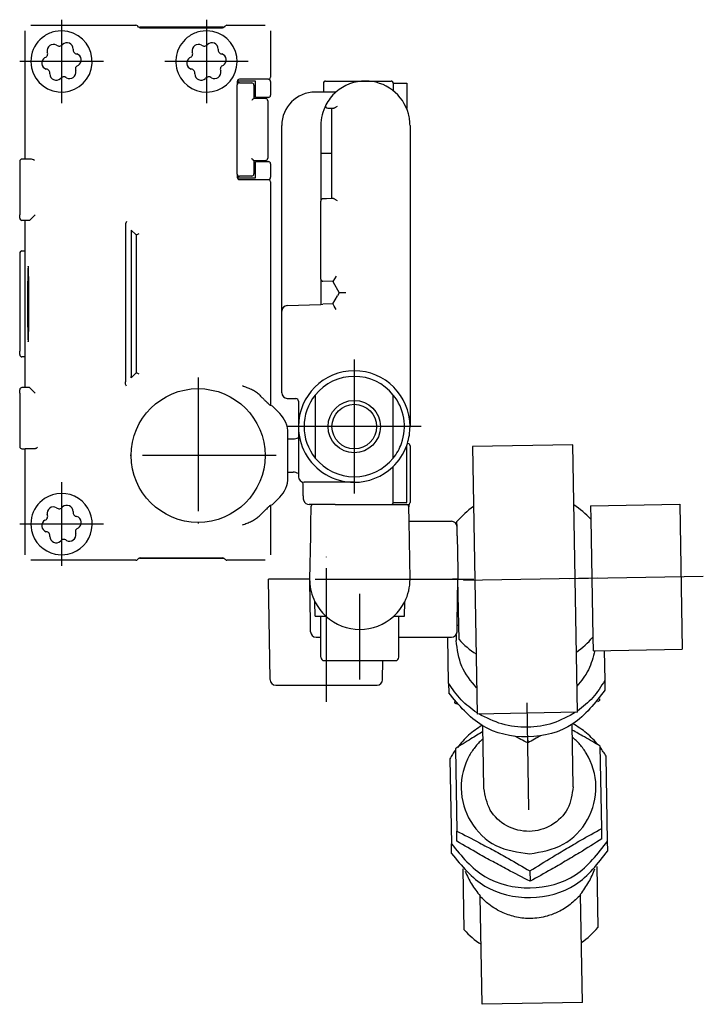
# Model space of a CAD drawing. Header units: millimetres. Extents: x -235 to 1349, y -109 to 485.
# Tile 37 of 38: x 1287 to 1349, y 129 to 217. Entities that reach past the tile are written whole.
import ezdxf

# ---------------------------------------------------------------- set-up
doc = ezdxf.new("R2010")
doc.units = ezdxf.units.MM
doc.linetypes.add('DOT_CENTER', pattern=[14, 12, -1, 0, -1])
doc.layers.add('1', color=7, linetype='Continuous')

# ---------------------------------------------------------------- blocks, each defined once
blk = doc.blocks.new('BLOCK__51', base_point=(1309.638, 157.531))
at = {"color": 7, "linetype": 'Continuous'}
for p, q in [((1315.817, 175.731), (1313.797, 175.731)), ((1315.838, 175.731), (1315.817, 175.731)), ((1317.338, 175.731), (1315.838, 175.731)), ((1313.452, 173.535), (1313.425, 172.035)), ((1313.952, 173.731), (1313.652, 173.731)), ((1315.638, 173.731), (1313.952, 173.731)), ((1315.638, 173.731), (1315.688, 173.731)), ((1315.688, 173.731), (1315.838, 173.731)), ((1315.838, 173.731), (1317.8, 173.731)), ((1317.8, 173.731), (1319.149, 173.731)), ((1319.149, 173.731), (1319.22, 173.731)), ((1319.22, 173.731), (1319.652, 173.731)), ((1319.652, 173.731), (1320.638, 173.731)), ((1320.638, 173.731), (1321.725, 173.731)), ((1321.725, 173.731), (1322.025, 173.731)), ((1322.221, 173.749), (1322.225, 173.535)), ((1322.247, 172.231), (1322.225, 173.535)), ((1313.417, 171.543), (1313.406, 170.931)), ((1313.425, 172.035), (1313.417, 171.543)), ((1322.247, 172.231), (1326.056, 172.231)), ((1322.338, 167.031), (1322.247, 172.231)), ((1326.57, 170.931), (1326.556, 171.74)), ((1313.406, 170.931), (1313.338, 167.031)), ((1326.57, 170.931), (1326.57, 170.912)), ((1326.57, 170.912), (1326.624, 167.832)), ((1313.338, 167.031), (1309.638, 167.031)), ((1309.795, 158.023), (1309.638, 167.031)), ((1313.838, 167.031), (1321.838, 167.031)), ((1326.638, 167.031), (1326.138, 167.031)), ((1326.57, 163.131), (1326.638, 167.031)), ((1326.624, 167.832), (1326.638, 167.031)), ((1313.406, 163.131), (1313.341, 166.874)), ((1313.838, 163.731), (1313.816, 165.014)), ((1321.838, 163.731), (1321.86, 165.014)), ((1313.838, 163.731), (1314.338, 163.731)), ((1314.338, 163.731), (1314.779, 163.731)), ((1314.338, 161.831), (1314.338, 163.731)), ((1320.898, 163.731), (1321.338, 163.731)), ((1321.338, 161.831), (1321.338, 163.731)), ((1321.338, 163.731), (1321.838, 163.731)), ((1313.42, 162.323), (1313.406, 163.131)), ((1326.556, 162.323), (1326.57, 163.131)), ((1313.92, 161.831), (1314.338, 161.831)), ((1314.338, 160.031), (1314.338, 161.831)), ((1321.338, 161.831), (1326.056, 161.831)), ((1321.338, 160.031), (1321.338, 161.831)), ((1314.638, 159.731), (1317.838, 159.731)), ((1317.838, 159.731), (1321.038, 159.731)), ((1319.881, 158.023), (1319.911, 159.731)), ((1310.295, 157.531), (1319.381, 157.531))]:
    blk.add_line(p, q, dxfattribs=at)
for centre, radius, start, end in [((1313.652, 173.531), 0.2, 90, 179), ((1322.025, 173.531), 0.2, 1, 90), ((1326.056, 171.731), 0.5, 1, 90), ((1317.838, 167.031), 4.5, 180, 182), ((1317.838, 167.031), 4.5, 333.36282, 360), ((1317.838, 167.031), 4.5, 182, 206.63718), ((1317.838, 167.031), 4.5, 206.63718, 227.16657), ((1317.838, 167.031), 4.5, 312.83343, 333.36282), ((1317.838, 167.031), 4.5, 227.16657, 312.83343), ((1313.92, 162.331), 0.5, 181, 270), ((1326.056, 162.331), 0.5, 270, 359), ((1314.638, 160.031), 0.3, 180, 270), ((1321.038, 160.031), 0.3, 270, 0), ((1310.295, 158.031), 0.5, 181, 270), ((1319.381, 158.031), 0.5, 270, 359)]:
    blk.add_arc(centre, radius, start, end, dxfattribs=at)
at = {"layer": '1', "color": 2, "linetype": 'DOT_CENTER'}
for p, q in [((1314.838, 156.023), (1314.838, 169.031)), ((1319.338, 167.031), (1328.056, 167.031)), ((1317.838, 158.031), (1317.838, 165.731))]:
    blk.add_line(p, q, dxfattribs=at)
blk = doc.blocks.new('COUPLING_BAR__52', base_point=(1325.729, 128.898))
at = {"color": 7, "linetype": 'Continuous'}
for p, q in [((1336.929, 179.094), (1327.931, 178.937)), ((1327.931, 178.937), (1328.349, 154.941)), ((1337.348, 155.098), (1336.929, 179.094)), ((1338.525, 173.621), (1346.524, 173.761)), ((1338.525, 173.621), (1338.546, 172.413)), ((1346.524, 173.761), (1346.751, 160.763)), ((1338.546, 172.413), (1338.731, 161.832)), ((1326.556, 171.74), (1326.548, 172.204)), ((1326.57, 170.931), (1326.556, 171.74)), ((1326.57, 170.931), (1326.57, 170.912)), ((1326.57, 170.912), (1326.624, 167.832)), ((1326.624, 167.832), (1326.638, 167.031)), ((1326.71, 162.913), (1326.638, 167.031)), ((1326.566, 162.911), (1326.71, 162.913)), ((1326.733, 161.622), (1326.71, 162.913)), ((1325.801, 157.7), (1325.729, 161.831)), ((1326.475, 162.058), (1326.484, 161.526)), ((1338.731, 161.832), (1338.752, 160.623)), ((1338.752, 160.623), (1346.751, 160.763)), ((1339.752, 160.641), (1339.799, 157.944)), ((1325.801, 157.7), (1325.816, 156.831)), ((1339.799, 157.944), (1339.814, 157.076)), ((1326.33, 156.061), (1326.332, 155.933)), ((1339.328, 156.288), (1339.33, 156.16)), ((1337.348, 155.098), (1328.349, 154.941)), ((1328.966, 148.283), (1328.868, 153.876)), ((1336.964, 148.423), (1336.867, 154.015)), ((1332.886, 152.89), (1332.895, 152.351)), ((1339.53, 144.669), (1339.401, 152.059)), ((1326.403, 151.832), (1326.532, 144.442)), ((1340.05, 143.533), (1339.917, 151.16)), ((1325.919, 150.916), (1326.052, 143.289)), ((1326.548, 143.519), (1326.532, 144.442)), ((1339.546, 143.746), (1339.53, 144.669)), ((1326.068, 142.421), (1326.052, 143.289)), ((1340.065, 142.665), (1340.05, 143.533)), ((1327.187, 135.579), (1327.092, 141.041)), ((1333.096, 140.86), (1333.112, 139.937)), ((1339.09, 141.251), (1339.185, 135.788)), ((1337.634, 138.725), (1337.633, 138.779)), ((1337.803, 129.055), (1337.634, 138.725)), ((1328.635, 138.568), (1328.634, 138.622)), ((1328.804, 128.898), (1328.635, 138.568)), ((1337.803, 129.055), (1328.804, 128.898))]:
    blk.add_line(p, q, dxfattribs=at)
for centre, start, end in [((1332.639, 167.018), 125.22887, 139.59038), ((1332.639, 167.018), 42.40962, 56.77113), ((1332.639, 167.018), 305.22887, 319.59038), ((1332.639, 167.018), 222.40962, 236.77113), ((1333.094, 140.974), 222.40962, 236.77113), ((1333.094, 140.974), 305.22887, 319.59038)]:
    blk.add_arc(centre, 8, start, end, dxfattribs=at)
for points, knots in [([(1328.308, 157.286), (1327.798, 157.9), (1326.774, 159.134), (1326.581, 160.727), (1326.484, 161.526)], [0, 0, 0, 0, 2.342035, 4.704168, 4.704168, 4.704168, 4.704168]), ([(1338.898, 160.626), (1338.751, 160.036), (1338.457, 158.857), (1337.69, 157.915), (1337.307, 157.443)], [0, 0, 0, 0, 1.798344, 3.597358, 3.597358, 3.597358, 3.597358]), ([(1328.348, 155.044), (1327.848, 155.409), (1326.843, 156.144), (1326.15, 157.179), (1325.801, 157.7)], [0, 0, 0, 0, 1.840093, 3.704818, 3.704818, 3.704818, 3.704818]), ([(1339.799, 157.944), (1339.468, 157.411), (1338.812, 156.353), (1337.833, 155.583), (1337.346, 155.201)], [0, 0, 0, 0, 1.864725, 3.704818, 3.704818, 3.704818, 3.704818]), ([(1339.814, 157.076), (1338.946, 155.942), (1337.204, 153.666), (1332.892, 152.538), (1328.544, 153.515), (1326.723, 155.729), (1325.816, 156.831)], [0, 0, 0, 0, 4.178747, 8.385833, 12.592919, 16.771666, 16.771666, 16.771666, 16.771666]), ([(1326.515, 155.826), (1326.485, 155.843), (1326.423, 155.879), (1326.362, 155.915), (1326.332, 155.933)], [0, 0, 0, 0, 0.1053109, 0.212053, 0.212053, 0.212053, 0.212053]), ([(1339.33, 156.16), (1339.3, 156.14), (1339.24, 156.103), (1339.18, 156.065), (1339.151, 156.046)], [0, 0, 0, 0, 0.1067248, 0.2120507, 0.2120507, 0.2120507, 0.2120507]), ([(1337.19, 155.095), (1336.524, 154.729), (1335.18, 153.991), (1332.872, 153.661), (1330.554, 153.91), (1329.185, 154.601), (1328.507, 154.944)], [0, 0, 0, 0, 2.261917, 4.56733, 6.872742, 9.134659, 9.134659, 9.134659, 9.134659]), ([(1328.78, 153.925), (1328.368, 153.647), (1327.543, 153.09), (1326.903, 152.328), (1326.583, 151.946)], [0, 0, 0, 0, 1.48092, 2.969827, 2.969827, 2.969827, 2.969827]), ([(1339.218, 152.166), (1338.884, 152.537), (1338.218, 153.277), (1337.374, 153.804), (1336.953, 154.067)], [0, 0, 0, 0, 1.488908, 2.969829, 2.969829, 2.969829, 2.969829]), ([(1328.877, 153.364), (1328.519, 153.146), (1327.69, 152.643), (1326.869, 152.126), (1326.403, 151.832)], [0, 0, 0, 0, 1.258051, 2.909413, 2.909413, 2.909413, 2.909413]), ([(1332.895, 152.351), (1332.69, 152.455), (1332.296, 152.655), (1331.904, 152.857), (1331.717, 152.954)], [0, 0, 0, 0, 0.691765, 1.323213, 1.323213, 1.323213, 1.323213]), ([(1334.051, 152.994), (1333.868, 152.892), (1333.483, 152.676), (1333.097, 152.462), (1332.895, 152.351)], [0, 0, 0, 0, 0.630918, 1.323253, 1.323253, 1.323253, 1.323253]), ([(1333.069, 142.403), (1334.119, 142.581), (1336.213, 142.936), (1338.49, 145.344), (1339.295, 148.457), (1338.581, 150.862), (1337.599, 152.226), (1337.123, 152.665), (1336.887, 152.883)], [0, 0, 0, 0, 3.124898, 6.229289, 9.313032, 12.396774, 13.371144, 14.333799, 14.333799, 14.333799, 14.333799]), ([(1339.401, 152.059), (1338.926, 152.336), (1338.088, 152.824), (1337.242, 153.298), (1336.876, 153.504)], [0, 0, 0, 0, 1.649307, 2.909433, 2.909433, 2.909433, 2.909433]), ([(1328.888, 152.744), (1328.659, 152.517), (1328.199, 152.062), (1327.265, 150.664), (1326.635, 148.237), (1327.548, 145.153), (1329.909, 142.826), (1332.013, 142.544), (1333.069, 142.403)], [0, 0, 0, 0, 0.962656, 1.937025, 5.020768, 8.10451, 11.208901, 14.333799, 14.333799, 14.333799, 14.333799]), ([(1326.406, 151.704), (1326.319, 151.576), (1326.145, 151.321), (1325.995, 151.051), (1325.919, 150.916)], [0, 0, 0, 0, 0.461486, 0.9259591, 0.9259591, 0.9259591, 0.9259591]), ([(1339.917, 151.16), (1339.837, 151.293), (1339.677, 151.557), (1339.495, 151.806), (1339.404, 151.93)], [0, 0, 0, 0, 0.4644732, 0.9259591, 0.9259591, 0.9259591, 0.9259591]), ([(1336.964, 148.423), (1336.868, 147.733), (1336.674, 146.349), (1335.101, 144.816), (1333.037, 144.232), (1330.954, 144.743), (1329.329, 146.221), (1329.086, 147.597), (1328.966, 148.283)], [0, 0, 0, 0, 2.041201, 4.096067, 6.16451, 8.232953, 10.287819, 12.32902, 12.32902, 12.32902, 12.32902]), ([(1326.532, 144.442), (1327.212, 144.095), (1328.335, 143.521), (1329.875, 142.691), (1331.388, 141.852), (1332.453, 141.234), (1333.096, 140.86)], [0, 0, 0, 0, 2.289467, 3.782909, 5.248388, 7.478436, 7.478436, 7.478436, 7.478436]), ([(1333.096, 140.86), (1333.763, 141.279), (1334.851, 141.962), (1336.372, 142.874), (1337.845, 143.732), (1338.901, 144.319), (1339.53, 144.669)], [0, 0, 0, 0, 2.364076, 3.852649, 5.319039, 7.478437, 7.478437, 7.478437, 7.478437]), ([(1326.052, 143.289), (1326.96, 142.186), (1328.78, 139.973), (1333.128, 138.996), (1337.44, 140.124), (1339.182, 142.399), (1340.05, 143.533)], [0, 0, 0, 0, 4.178747, 8.385833, 12.592919, 16.771666, 16.771666, 16.771666, 16.771666]), ([(1333.112, 139.937), (1332.432, 140.284), (1331.31, 140.858), (1329.769, 141.688), (1328.257, 142.527), (1327.191, 143.145), (1326.548, 143.519)], [0, 0, 0, 0, 2.289467, 3.782909, 5.248388, 7.478436, 7.478436, 7.478436, 7.478436]), ([(1339.546, 143.746), (1338.879, 143.326), (1337.792, 142.643), (1336.271, 141.732), (1334.798, 140.874), (1333.741, 140.287), (1333.112, 139.937)], [0, 0, 0, 0, 2.364076, 3.852649, 5.319039, 7.478437, 7.478437, 7.478437, 7.478437]), ([(1326.068, 142.421), (1326.975, 141.318), (1328.795, 139.105), (1333.144, 138.128), (1337.455, 139.256), (1339.197, 141.531), (1340.065, 142.665)], [0, 0, 0, 0, 4.178747, 8.385833, 12.592919, 16.771666, 16.771666, 16.771666, 16.771666]), ([(1327.278, 140.847), (1327.455, 140.452), (1327.812, 139.653), (1328.358, 138.968), (1328.634, 138.622)], [0, 0, 0, 0, 1.29069, 2.615174, 2.615174, 2.615174, 2.615174]), ([(1337.633, 138.779), (1337.897, 139.135), (1338.419, 139.838), (1338.748, 140.65), (1338.91, 141.05)], [0, 0, 0, 0, 1.324484, 2.615174, 2.615174, 2.615174, 2.615174]), ([(1337.634, 138.725), (1337.335, 138.422), (1336.74, 137.819), (1335.703, 137.191), (1334.513, 136.733), (1333.238, 136.544), (1331.891, 136.672), (1330.604, 137.092), (1329.495, 137.74), (1328.886, 138.327), (1328.635, 138.568)], [0, 0, 0, 0, 1.270544, 2.535667, 3.598556, 5.082714, 6.354653, 7.62526, 9.118458, 10.158615, 10.158615, 10.158615, 10.158615])]:
    blk.add_open_spline(points, degree=3, knots=knots, dxfattribs=at)
at = {"layer": '1', "color": 2, "linetype": 'DOT_CENTER'}
for p, q in [((1339.138, 167.131), (1326.14, 166.904)), ((1336.639, 167.087), (1348.637, 167.297)), ((1333, 146.354), (1332.833, 155.945))]:
    blk.add_line(p, q, dxfattribs=at)
blk = doc.blocks.new('COUPLING_BAR_BLOCK__53', base_point=(1309.638, 128.898))
for name, p in [('COUPLING_BAR__52', (1325.729, 128.898)), ('BLOCK__51', (1309.638, 157.531))]:
    blk.add_blockref(name, p)
blk = doc.blocks.new('READING_HEAD_BODY__54', base_point=(1310.838, 173.731))
at = {"color": 7, "linetype": 'Continuous'}
for p, q in [((1314.572, 211.531), (1314.572, 210.731)), ((1314.772, 211.731), (1318.338, 211.731)), ((1318.338, 211.731), (1320.638, 211.731)), ((1320.838, 211.531), (1322.038, 211.531)), ((1320.838, 211.531), (1320.838, 210.854)), ((1322.038, 211.531), (1322.038, 209.251)), ((1314.572, 210.731), (1313.838, 210.731)), ((1315.692, 210.731), (1314.572, 210.731)), ((1314.966, 209.29), (1315.305, 209.284)), ((1315.305, 209.284), (1315.338, 209.284)), ((1315.338, 205.231), (1315.338, 209.284)), ((1315.338, 209.284), (1315.438, 209.282)), ((1310.838, 191.089), (1310.838, 207.731)), ((1314.338, 207.731), (1314.338, 205.231)), ((1322.338, 207.731), (1322.338, 202.231)), ((1314.535, 205.231), (1314.338, 205.231)), ((1314.338, 205.231), (1314.338, 200.965)), ((1315.338, 205.231), (1314.535, 205.231)), ((1315.338, 201.179), (1315.338, 205.231)), ((1322.338, 202.231), (1322.338, 180.731)), ((1314.338, 193.963), (1314.338, 200.965)), ((1314.835, 201.17), (1314.535, 201.165)), ((1315.338, 201.179), (1314.835, 201.17)), ((1315.438, 201.181), (1315.338, 201.179)), ((1314.338, 193.963), (1314.338, 191.694)), ((1315.415, 193.732), (1314.531, 193.763)), ((1315.709, 194.222), (1315.415, 193.732)), ((1315.415, 193.732), (1315.993, 192.731)), ((1315.993, 192.731), (1315.838, 192.463)), ((1316.57, 192.731), (1315.993, 192.731)), ((1311.321, 191.588), (1314.338, 191.694)), ((1314.338, 191.694), (1314.531, 191.7)), ((1315.415, 191.731), (1314.531, 191.7)), ((1315.415, 191.731), (1315.838, 192.463)), ((1310.838, 187.562), (1310.838, 191.089)), ((1315.71, 191.241), (1315.53, 191.535)), ((1310.838, 185.392), (1310.838, 187.562)), ((1310.838, 183.758), (1310.838, 185.392)), ((1311.329, 183.258), (1312.092, 183.244)), ((1312.338, 182.994), (1312.338, 180.731)), ((1312.338, 180.731), (1312.338, 179.757)), ((1311.391, 179.619), (1311.847, 179.623)), ((1312.338, 179.757), (1312.338, 176.231)), ((1320.838, 179.231), (1320.838, 179.431)), ((1322.038, 176.731), (1322.038, 179.025)), ((1322.142, 179.209), (1322.101, 179.209)), ((1322.338, 179.009), (1322.338, 175.495)), ((1320.838, 176.731), (1320.838, 177.161)), ((1320.838, 175.931), (1320.838, 176.731)), ((1322.038, 175.931), (1322.038, 176.731)), ((1311.391, 176.644), (1311.847, 176.64)), ((1320.838, 175.608), (1320.838, 175.931)), ((1322.038, 175.587), (1322.038, 175.931)), ((1313.222, 175.731), (1312.838, 175.731)), ((1313.237, 175.731), (1313.222, 175.731)), ((1313.797, 175.731), (1313.237, 175.731)), ((1315.817, 175.731), (1313.797, 175.731)), ((1315.838, 175.731), (1315.817, 175.731)), ((1317.338, 175.731), (1315.838, 175.731)), ((1320.838, 173.931), (1320.838, 175.608)), ((1322.038, 173.931), (1322.038, 175.587)), ((1322.338, 175.495), (1322.338, 175.386)), ((1322.338, 175.386), (1322.338, 173.931)), ((1313.338, 173.731), (1313.298, 173.731)), ((1313.652, 173.731), (1313.338, 173.731)), ((1313.952, 173.731), (1313.652, 173.731)), ((1315.638, 173.731), (1313.952, 173.731)), ((1315.638, 173.731), (1315.688, 173.731)), ((1315.688, 173.731), (1315.838, 173.731)), ((1315.838, 173.731), (1317.8, 173.731)), ((1317.8, 173.731), (1319.149, 173.731)), ((1319.149, 173.731), (1319.22, 173.731)), ((1319.22, 173.731), (1319.652, 173.731)), ((1319.652, 173.731), (1320.638, 173.731)), ((1320.638, 173.731), (1321.725, 173.731)), ((1320.838, 173.931), (1322.038, 173.931)), ((1321.725, 173.731), (1322.025, 173.731)), ((1322.025, 173.731), (1322.138, 173.731))]:
    blk.add_line(p, q, dxfattribs=at)
for centre, radius, start, end in [((1314.772, 211.531), 0.2, 90, 180), ((1318.338, 207.731), 4, 90, 131.40962), ((1318.338, 207.731), 4, 52.75222, 90), ((1320.638, 211.531), 0.2, 0, 90), ((1313.838, 207.731), 3, 90, 180), ((1318.338, 207.731), 4, 131.40962, 152.42888), ((1318.338, 207.731), 4, 15.25752, 52.75222), ((1318.338, 207.731), 4, 152.42888, 180), ((1314.97, 209.49), 0.2, 152.42888, 269), ((1318.338, 207.731), 4, 7.66226, 15.25752), ((1318.338, 207.731), 4, 0, 7.66226), ((1314.538, 200.965), 0.2, 91, 180), ((1314.538, 193.963), 0.2, 180, 268), ((1311.338, 191.089), 0.5, 92, 180), ((1317.338, 180.731), 5, 0, 180), ((1317.338, 180.731), 4.5, 38.94244, 141.05756), ((1311.338, 183.758), 0.5, 180, 269), ((1312.088, 182.994), 0.25, 0, 89), ((1317.338, 180.731), 4.5, 141.05756, 218.94244), ((1317.338, 180.731), 4.5, 340.3547, 38.94244), ((1317.338, 180.731), 5, 180, 208.38956), ((1317.338, 180.731), 5, 342.27744, 0), ((1311.838, 180.623), 1, 270.5, 300), ((1317.338, 180.731), 5, 313.43254, 340.05156), ((1317.338, 180.731), 5, 340.05156, 342.27744), ((1322.138, 179.009), 0.2, 0, 89), ((1317.338, 180.731), 5, 208.38956, 270), ((1317.338, 180.731), 4.5, 218.94244, 270), ((1317.338, 180.731), 5, 270, 313.43254), ((1311.838, 175.64), 1, 60, 89.5), ((1312.838, 176.231), 0.5, 180, 270), ((1313.298, 174.231), 0.5, 195.5018, 269.9943), ((1320.638, 173.931), 0.2, 270, 0), ((1322.138, 173.931), 0.2, 270, 0)]:
    blk.add_arc(centre, radius, start, end, dxfattribs=at)
for points, knots in [([(1315.438, 209.282), (1315.446, 209.282), (1315.462, 209.283), (1315.5, 209.292), (1315.555, 209.313), (1315.636, 209.354), (1315.731, 209.409), (1315.802, 209.453), (1315.838, 209.475)], [0, 0, 0, 0, 0.0227488, 0.0493821, 0.1165292, 0.2001095, 0.3191801, 0.4477754, 0.4477754, 0.4477754, 0.4477754]), ([(1315.838, 200.988), (1315.802, 201.01), (1315.731, 201.053), (1315.636, 201.109), (1315.555, 201.15), (1315.5, 201.171), (1315.462, 201.18), (1315.446, 201.18), (1315.438, 201.181)], [0, 0, 0, 0, 0.1285953, 0.2476658, 0.3312462, 0.3983932, 0.4250265, 0.4477754, 0.4477754, 0.4477754, 0.4477754]), ([(1315.53, 191.535), (1315.509, 191.569), (1315.471, 191.634), (1315.433, 191.7), (1315.415, 191.731)], [0, 0, 0, 0, 0.1191457, 0.2268863, 0.2268863, 0.2268863, 0.2268863]), ([(1312.78, 174.373), (1312.777, 174.43), (1312.769, 174.566), (1312.759, 174.82), (1312.751, 175.108), (1312.745, 175.375), (1312.742, 175.576), (1312.74, 175.687), (1312.739, 175.741)], [0, 0, 0, 0, 0.172178, 0.408218, 0.764352, 1.036522, 1.207409, 1.369111, 1.369111, 1.369111, 1.369111]), ([(1312.816, 174.098), (1312.813, 174.106), (1312.808, 174.122), (1312.801, 174.155), (1312.793, 174.202), (1312.786, 174.277), (1312.782, 174.337), (1312.78, 174.373)], [0, 0, 0, 0, 0.0268568, 0.052077, 0.0996706, 0.1704312, 0.278364, 0.278364, 0.278364, 0.278364])]:
    blk.add_open_spline(points, degree=3, knots=knots, dxfattribs=at)
at = {"layer": '1', "color": 2, "linetype": 'DOT_CENTER'}
for p, q in [((1317.338, 186.731), (1317.338, 174.731)), ((1317.338, 186.731), (1317.338, 174.731)), ((1323.338, 180.731), (1311.338, 180.731)), ((1323.338, 180.731), (1311.338, 180.731))]:
    blk.add_line(p, q, dxfattribs=at)
blk = doc.blocks.new('READING_HEAD__55', base_point=(1309.638, 128.898))
for name, p in [('READING_HEAD_BODY__54', (1310.838, 173.731)), ('COUPLING_BAR_BLOCK__53', (1309.638, 128.898))]:
    blk.add_blockref(name, p)
blk = doc.blocks.new('BLOCK_1__56', base_point=(1313.338, 159.731))
at = {"color": 7, "linetype": 'Continuous'}
for p, q in [((1315.817, 175.731), (1313.797, 175.731)), ((1315.838, 175.731), (1315.817, 175.731)), ((1317.338, 175.731), (1315.838, 175.731)), ((1313.452, 173.535), (1313.425, 172.035)), ((1313.952, 173.731), (1313.652, 173.731)), ((1315.638, 173.731), (1313.952, 173.731)), ((1315.638, 173.731), (1315.688, 173.731)), ((1315.688, 173.731), (1315.838, 173.731)), ((1315.838, 173.731), (1317.8, 173.731)), ((1317.8, 173.731), (1319.149, 173.731)), ((1319.149, 173.731), (1319.22, 173.731)), ((1319.22, 173.731), (1319.652, 173.731)), ((1319.652, 173.731), (1320.638, 173.731)), ((1320.638, 173.731), (1321.725, 173.731)), ((1321.725, 173.731), (1322.025, 173.731)), ((1322.221, 173.749), (1322.225, 173.535)), ((1322.247, 172.231), (1322.225, 173.535)), ((1313.417, 171.543), (1313.406, 170.931)), ((1313.425, 172.035), (1313.417, 171.543)), ((1322.247, 172.231), (1326.056, 172.231)), ((1322.338, 167.031), (1322.247, 172.231)), ((1326.57, 170.931), (1326.556, 171.74)), ((1313.406, 170.931), (1313.338, 167.031)), ((1326.57, 170.931), (1326.57, 170.912)), ((1326.57, 170.912), (1326.624, 167.832)), ((1313.838, 167.031), (1321.838, 167.031)), ((1326.638, 167.031), (1326.138, 167.031)), ((1326.57, 163.131), (1326.638, 167.031)), ((1326.624, 167.832), (1326.638, 167.031)), ((1313.406, 163.131), (1313.341, 166.874)), ((1313.838, 163.731), (1313.816, 165.014)), ((1321.838, 163.731), (1321.86, 165.014)), ((1313.838, 163.731), (1314.338, 163.731)), ((1314.338, 163.731), (1314.779, 163.731)), ((1314.338, 161.831), (1314.338, 163.731)), ((1320.898, 163.731), (1321.338, 163.731)), ((1321.338, 161.831), (1321.338, 163.731)), ((1321.338, 163.731), (1321.838, 163.731)), ((1313.42, 162.323), (1313.406, 163.131)), ((1326.556, 162.323), (1326.57, 163.131)), ((1313.92, 161.831), (1314.338, 161.831)), ((1314.338, 160.031), (1314.338, 161.831)), ((1321.338, 161.831), (1326.056, 161.831)), ((1321.338, 160.031), (1321.338, 161.831)), ((1314.638, 159.731), (1317.838, 159.731)), ((1317.838, 159.731), (1321.038, 159.731))]:
    blk.add_line(p, q, dxfattribs=at)
for centre, radius, start, end in [((1313.652, 173.531), 0.2, 90, 179), ((1322.025, 173.531), 0.2, 1, 90), ((1326.056, 171.731), 0.5, 1, 90), ((1317.838, 167.031), 4.5, 180, 182), ((1317.838, 167.031), 4.5, 333.36282, 360), ((1317.838, 167.031), 4.5, 182, 206.63718), ((1317.838, 167.031), 4.5, 206.63718, 227.16657), ((1317.838, 167.031), 4.5, 312.83343, 333.36282), ((1317.838, 167.031), 4.5, 227.16657, 312.83343), ((1313.92, 162.331), 0.5, 181, 270), ((1326.056, 162.331), 0.5, 270, 359), ((1314.638, 160.031), 0.3, 180, 270), ((1321.038, 160.031), 0.3, 270, 0)]:
    blk.add_arc(centre, radius, start, end, dxfattribs=at)
blk = doc.blocks.new('COUPLING_BAR_BLOCK_1__57', base_point=(1313.338, 159.731))
blk.add_blockref('BLOCK_1__56', (1313.338, 159.731))
blk = doc.blocks.new('READING_HEAD_BODY_1__58', base_point=(1310.838, 173.731))
at = {"color": 7, "linetype": 'Continuous'}
for p, q in [((1318.338, 211.731), (1320.638, 211.731)), ((1320.838, 211.531), (1322.038, 211.531)), ((1320.838, 211.531), (1320.838, 210.854)), ((1322.038, 211.531), (1322.038, 209.251)), ((1314.572, 210.731), (1313.838, 210.731)), ((1315.692, 210.731), (1314.572, 210.731)), ((1314.966, 209.29), (1315.305, 209.284)), ((1315.305, 209.284), (1315.338, 209.284)), ((1315.338, 205.231), (1315.338, 209.284)), ((1315.338, 209.284), (1315.438, 209.282)), ((1310.838, 191.089), (1310.838, 207.731)), ((1314.338, 207.731), (1314.338, 205.231)), ((1322.338, 207.731), (1322.338, 202.231)), ((1314.535, 205.231), (1314.338, 205.231)), ((1314.338, 205.231), (1314.338, 200.965)), ((1315.338, 205.231), (1314.535, 205.231)), ((1315.338, 201.179), (1315.338, 205.231)), ((1322.338, 202.231), (1322.338, 180.731)), ((1314.338, 193.963), (1314.338, 200.965)), ((1314.835, 201.17), (1314.535, 201.165)), ((1315.338, 201.179), (1314.835, 201.17)), ((1315.438, 201.181), (1315.338, 201.179)), ((1314.338, 193.963), (1314.338, 191.694)), ((1315.415, 193.732), (1314.531, 193.763)), ((1315.709, 194.222), (1315.415, 193.732)), ((1315.415, 193.732), (1315.993, 192.731)), ((1315.993, 192.731), (1315.838, 192.463)), ((1316.57, 192.731), (1315.993, 192.731)), ((1311.321, 191.588), (1314.338, 191.694)), ((1314.338, 191.694), (1314.531, 191.7)), ((1315.415, 191.731), (1314.531, 191.7)), ((1315.415, 191.731), (1315.838, 192.463)), ((1310.838, 187.562), (1310.838, 191.089)), ((1315.71, 191.241), (1315.53, 191.535)), ((1310.838, 185.392), (1310.838, 187.562)), ((1310.838, 183.758), (1310.838, 185.392)), ((1311.329, 183.258), (1312.092, 183.244)), ((1312.338, 182.994), (1312.338, 180.731)), ((1313.838, 183.56), (1313.838, 177.903)), ((1320.838, 179.431), (1320.838, 183.56)), ((1312.338, 180.731), (1312.338, 179.757)), ((1311.391, 179.619), (1311.847, 179.623)), ((1312.338, 179.757), (1312.338, 176.231)), ((1320.838, 179.231), (1320.838, 179.431)), ((1320.838, 177.903), (1320.838, 179.231)), ((1322.038, 176.731), (1322.038, 179.025)), ((1322.142, 179.209), (1322.101, 179.209)), ((1322.338, 179.009), (1322.338, 175.495)), ((1320.838, 176.731), (1320.838, 177.161)), ((1320.838, 175.931), (1320.838, 176.731)), ((1322.038, 175.931), (1322.038, 176.731)), ((1311.391, 176.644), (1311.847, 176.64)), ((1320.838, 175.608), (1320.838, 175.931)), ((1322.038, 175.587), (1322.038, 175.931)), ((1313.222, 175.731), (1312.838, 175.731)), ((1313.237, 175.731), (1313.222, 175.731)), ((1313.797, 175.731), (1313.237, 175.731)), ((1315.817, 175.731), (1313.797, 175.731)), ((1315.838, 175.731), (1315.817, 175.731)), ((1317.338, 175.731), (1315.838, 175.731)), ((1320.838, 173.931), (1320.838, 175.608)), ((1322.038, 173.931), (1322.038, 175.587)), ((1322.338, 175.495), (1322.338, 175.386)), ((1322.338, 175.386), (1322.338, 173.931)), ((1313.338, 173.731), (1313.298, 173.731)), ((1313.652, 173.731), (1313.338, 173.731)), ((1313.952, 173.731), (1313.652, 173.731)), ((1315.638, 173.731), (1313.952, 173.731)), ((1315.638, 173.731), (1315.688, 173.731)), ((1315.688, 173.731), (1315.838, 173.731)), ((1315.838, 173.731), (1317.8, 173.731)), ((1317.8, 173.731), (1319.149, 173.731)), ((1319.149, 173.731), (1319.22, 173.731)), ((1319.22, 173.731), (1319.652, 173.731)), ((1319.652, 173.731), (1320.638, 173.731)), ((1320.638, 173.731), (1321.725, 173.731)), ((1320.838, 173.931), (1322.038, 173.931)), ((1321.725, 173.731), (1322.025, 173.731)), ((1322.025, 173.731), (1322.138, 173.731))]:
    blk.add_line(p, q, dxfattribs=at)
for radius in [2.35, 2]:
    blk.add_circle((1317.338, 180.731), radius, dxfattribs=at)
for centre, radius, start, end in [((1318.338, 207.731), 4, 90, 131.40962), ((1318.338, 207.731), 4, 52.75222, 90), ((1320.638, 211.531), 0.2, 0, 90), ((1313.838, 207.731), 3, 90, 180), ((1318.338, 207.731), 4, 131.40962, 152.42888), ((1318.338, 207.731), 4, 15.25752, 52.75222), ((1318.338, 207.731), 4, 152.42888, 180), ((1314.97, 209.49), 0.2, 152.42888, 269), ((1318.338, 207.731), 4, 7.66226, 15.25752), ((1318.338, 207.731), 4, 0, 7.66226), ((1314.538, 200.965), 0.2, 91, 180), ((1314.538, 193.963), 0.2, 180, 268), ((1311.338, 191.089), 0.5, 92, 180), ((1317.338, 180.731), 5, 0, 180), ((1317.338, 180.731), 4.5, 38.94244, 141.05756), ((1311.338, 183.758), 0.5, 180, 269), ((1312.088, 182.994), 0.25, 0, 89), ((1317.338, 180.731), 4.5, 141.05756, 218.94244), ((1317.338, 180.731), 4.5, 340.3547, 38.94244), ((1317.338, 180.731), 5, 180, 208.38956), ((1317.338, 180.731), 5, 342.27744, 0), ((1311.838, 180.623), 1, 270.5, 300), ((1317.338, 180.731), 5, 313.43254, 340.05156), ((1317.338, 180.731), 4.5, 321.05756, 340.3547), ((1317.338, 180.731), 5, 340.05156, 342.27744), ((1322.138, 179.009), 0.2, 0, 89), ((1317.338, 180.731), 5, 208.38956, 270), ((1317.338, 180.731), 4.5, 218.94244, 270), ((1317.338, 180.731), 4.5, 270, 321.05756), ((1317.338, 180.731), 5, 270, 313.43254), ((1311.838, 175.64), 1, 60, 89.5), ((1312.838, 176.231), 0.5, 180, 270), ((1313.298, 174.231), 0.5, 195.5018, 269.9943), ((1320.638, 173.931), 0.2, 270, 0), ((1322.138, 173.931), 0.2, 270, 0)]:
    blk.add_arc(centre, radius, start, end, dxfattribs=at)
for points, knots in [([(1315.438, 209.282), (1315.446, 209.282), (1315.462, 209.283), (1315.5, 209.292), (1315.555, 209.313), (1315.636, 209.354), (1315.731, 209.409), (1315.802, 209.453), (1315.838, 209.475)], [0, 0, 0, 0, 0.0227488, 0.0493821, 0.1165292, 0.2001095, 0.3191801, 0.4477754, 0.4477754, 0.4477754, 0.4477754]), ([(1315.838, 200.988), (1315.802, 201.01), (1315.731, 201.053), (1315.636, 201.109), (1315.555, 201.15), (1315.5, 201.171), (1315.462, 201.18), (1315.446, 201.18), (1315.438, 201.181)], [0, 0, 0, 0, 0.1285953, 0.2476658, 0.3312462, 0.3983932, 0.4250265, 0.4477754, 0.4477754, 0.4477754, 0.4477754]), ([(1315.53, 191.535), (1315.509, 191.569), (1315.471, 191.634), (1315.433, 191.7), (1315.415, 191.731)], [0, 0, 0, 0, 0.1191457, 0.2268863, 0.2268863, 0.2268863, 0.2268863]), ([(1312.78, 174.373), (1312.777, 174.43), (1312.769, 174.566), (1312.759, 174.82), (1312.751, 175.108), (1312.745, 175.375), (1312.742, 175.576), (1312.74, 175.687), (1312.739, 175.741)], [0, 0, 0, 0, 0.172178, 0.408218, 0.764352, 1.036522, 1.207409, 1.369111, 1.369111, 1.369111, 1.369111]), ([(1312.816, 174.098), (1312.813, 174.106), (1312.808, 174.122), (1312.801, 174.155), (1312.793, 174.202), (1312.786, 174.277), (1312.782, 174.337), (1312.78, 174.373)], [0, 0, 0, 0, 0.0268568, 0.052077, 0.0996706, 0.1704312, 0.278364, 0.278364, 0.278364, 0.278364])]:
    blk.add_open_spline(points, degree=3, knots=knots, dxfattribs=at)
at = {"layer": '1', "color": 2, "linetype": 'DOT_CENTER'}
for p, q in [((1317.338, 186.731), (1317.338, 174.731)), ((1317.338, 186.731), (1317.338, 174.731)), ((1323.338, 180.731), (1311.338, 180.731)), ((1323.338, 180.731), (1311.338, 180.731))]:
    blk.add_line(p, q, dxfattribs=at)
blk = doc.blocks.new('READING_HEAD_1__59', base_point=(1310.838, 159.731))
for name, p in [('READING_HEAD_BODY_1__58', (1310.838, 173.731)), ('COUPLING_BAR_BLOCK_1__57', (1313.338, 159.731))]:
    blk.add_blockref(name, p)
blk = doc.blocks.new('IO__60', base_point=(1306.838, 203.185))
at = {"color": 7, "linetype": 'Continuous'}
for p, q in [((1306.838, 203.385), (1306.838, 211.378)), ((1307.042, 211.578), (1308.142, 211.559)), ((1308.338, 211.359), (1308.338, 210.181)), ((1308.338, 210.181), (1309.392, 210.163)), ((1309.588, 209.963), (1309.588, 204.8)), ((1309.392, 204.6), (1308.338, 204.581)), ((1308.338, 204.581), (1308.338, 203.404)), ((1308.142, 203.204), (1307.042, 203.185))]:
    blk.add_line(p, q, dxfattribs=at)
for centre, start, end in [((1307.038, 211.378), 89, 180), ((1308.138, 211.359), 0, 89), ((1309.388, 209.963), 0, 89), ((1309.388, 204.8), 271, 0), ((1307.038, 203.385), 180, 271), ((1308.138, 203.404), 271, 0)]:
    blk.add_arc(centre, 0.2, start, end, dxfattribs=at)
for points, knots in [([(1308.338, 210.181), (1308.307, 210.15), (1308.242, 210.084), (1308.176, 210.019), (1308.142, 209.985)], [0, 0, 0, 0, 0.1320111, 0.2779099, 0.2779099, 0.2779099, 0.2779099]), ([(1308.338, 204.581), (1308.329, 204.591), (1308.31, 204.611), (1308.279, 204.642), (1308.248, 204.673), (1308.216, 204.704), (1308.182, 204.738), (1308.157, 204.763), (1308.142, 204.778)], [0, 0, 0, 0, 0.0410525, 0.0821049, 0.1320227, 0.1719351, 0.2144845, 0.2779173, 0.2779173, 0.2779173, 0.2779173])]:
    blk.add_open_spline(points, degree=3, knots=knots, dxfattribs=at)
blk = doc.blocks.new('SCALE_BODY_170__61', base_point=(1287.838, 168.731))
at = {"color": 7, "linetype": 'Continuous'}
for p, q in [((1288.338, 216.731), (1297.755, 216.731)), ((1297.897, 216.673), (1297.93, 216.64)), ((1298.071, 216.581), (1305.605, 216.581)), ((1305.747, 216.64), (1305.78, 216.673)), ((1305.921, 216.731), (1309.338, 216.731)), ((1287.838, 209.814), (1287.838, 216.231)), ((1309.838, 216.231), (1309.838, 215.314)), ((1306.838, 211.531), (1306.838, 211.378)), ((1306.838, 203.385), (1306.838, 211.378)), ((1308.488, 211.731), (1307.038, 211.731)), ((1308.488, 210.256), (1308.488, 211.731)), ((1309.747, 211.848), (1309.78, 211.815)), ((1309.838, 211.673), (1309.838, 210.456)), ((1309.638, 210.256), (1308.488, 210.256)), ((1308.488, 204.506), (1309.638, 204.506)), ((1308.488, 203.031), (1308.488, 204.506)), ((1309.838, 204.306), (1309.838, 203.089)), ((1306.838, 203.385), (1306.838, 203.231)), ((1307.038, 203.031), (1308.488, 203.031)), ((1309.78, 202.948), (1309.747, 202.915)), ((1309.838, 185.148), (1309.838, 183.814)), ((1287.838, 169.231), (1287.838, 175.648)), ((1309.838, 172.448), (1309.838, 169.231)), ((1297.755, 168.731), (1288.338, 168.731)), ((1297.93, 168.823), (1297.897, 168.79)), ((1305.605, 168.881), (1298.071, 168.881)), ((1305.78, 168.79), (1305.747, 168.823)), ((1309.338, 168.731), (1305.921, 168.731))]:
    blk.add_line(p, q, dxfattribs=at)
for centre, start, end in [((1297.755, 216.531), 45, 90), ((1305.921, 216.531), 90, 135), ((1307.038, 211.531), 90, 180), ((1309.888, 211.989), 207.99951, 225), ((1309.638, 211.673), 0, 45), ((1309.638, 210.456), 270, 0), ((1309.638, 204.306), 0, 90), ((1307.038, 203.231), 180, 270), ((1309.888, 202.773), 135, 152.00049), ((1309.638, 203.089), 315, 0), ((1297.755, 168.931), 270, 315), ((1305.921, 168.931), 225, 270)]:
    blk.add_arc(centre, 0.2, start, end, dxfattribs=at)
blk = doc.blocks.new('SCALE_BLOCK_1__62', base_point=(1287.338, 168.731))
at = {"color": 7, "linetype": 'Continuous'}
for p, q in [((1288.338, 216.731), (1297.755, 216.731)), ((1297.897, 216.673), (1297.93, 216.64)), ((1298.071, 216.581), (1305.605, 216.581)), ((1305.747, 216.64), (1305.78, 216.673)), ((1305.921, 216.731), (1309.338, 216.731)), ((1287.838, 209.814), (1287.838, 216.231)), ((1309.838, 216.231), (1309.838, 215.314)), ((1309.838, 215.314), (1309.838, 212.081)), ((1306.838, 211.681), (1306.838, 211.531)), ((1306.838, 211.531), (1306.838, 211.378)), ((1306.838, 203.385), (1306.838, 211.378)), ((1309.638, 211.881), (1307.038, 211.881)), ((1287.838, 204.731), (1287.838, 209.814)), ((1306.838, 203.385), (1306.838, 203.231)), ((1306.838, 203.231), (1306.838, 203.081)), ((1307.038, 202.881), (1309.638, 202.881)), ((1309.838, 202.681), (1309.838, 185.148)), ((1287.838, 184.231), (1287.838, 199.231)), ((1287.338, 196.281), (1287.338, 195.981)), ((1287.538, 196.481), (1287.838, 196.481)), ((1287.338, 195.981), (1287.338, 187.481)), ((1287.338, 187.181), (1287.338, 187.481)), ((1287.838, 186.981), (1287.538, 186.981)), ((1309.838, 185.148), (1309.838, 183.814)), ((1309.838, 183.814), (1309.838, 182.641)), ((1309.838, 182.641), (1309.965, 182.589)), ((1310.659, 181.895), (1309.965, 182.589)), ((1311.391, 176.155), (1311.391, 180.127)), ((1287.838, 175.648), (1287.838, 178.731)), ((1287.838, 169.231), (1287.838, 175.648)), ((1309.965, 173.694), (1310.659, 174.388)), ((1309.965, 173.694), (1309.838, 173.641)), ((1309.838, 173.641), (1309.838, 172.448)), ((1309.838, 172.448), (1309.838, 169.231)), ((1297.755, 168.731), (1288.338, 168.731)), ((1297.93, 168.823), (1297.897, 168.79)), ((1305.605, 168.881), (1298.071, 168.881)), ((1305.78, 168.79), (1305.747, 168.823)), ((1309.338, 168.731), (1305.921, 168.731))]:
    blk.add_line(p, q, dxfattribs=at)
for centre, radius, start, end in [((1297.755, 216.531), 0.2, 45, 90), ((1305.921, 216.531), 0.2, 90, 135), ((1291.088, 213.481), 2.75, 77.89277, 102.10723), ((1304.088, 213.481), 2.75, 77.89277, 102.10723), ((1291.088, 213.481), 2.75, 167.89277, 192.10723), ((1309.638, 212.081), 0.2, 291.52776, 0), ((1307.038, 211.681), 0.2, 90, 180), ((1309.638, 212.081), 0.2, 270, 291.52776), ((1307.038, 203.081), 0.2, 180, 270), ((1309.638, 202.681), 0.2, 68.47224, 90), ((1309.638, 202.681), 0.2, 0, 68.47224), ((1287.538, 196.281), 0.2, 90, 180), ((1287.538, 187.181), 0.2, 180, 270), ((1308.891, 180.127), 2.5, 0, 45), ((1308.891, 176.155), 2.5, 315, 0), ((1291.088, 171.981), 2.75, 167.89277, 192.10723), ((1291.088, 171.981), 2.75, 257.89277, 282.10723), ((1297.755, 168.931), 0.2, 270, 315), ((1305.921, 168.931), 0.2, 225, 270)]:
    blk.add_arc(centre, radius, start, end, dxfattribs=at)
blk = doc.blocks.new('SCALE_BLOCK_2__63', base_point=(1287.338, 168.731))
at = {"color": 7, "linetype": 'Continuous'}
for p, q in [((1288.338, 216.731), (1297.755, 216.731)), ((1297.897, 216.673), (1297.93, 216.64)), ((1297.996, 216.574), (1297.93, 216.64)), ((1298.071, 216.581), (1305.605, 216.581)), ((1298.138, 216.514), (1305.538, 216.514)), ((1305.747, 216.64), (1305.68, 216.574)), ((1305.747, 216.64), (1305.78, 216.673)), ((1305.921, 216.731), (1309.338, 216.731)), ((1287.838, 209.814), (1287.838, 216.231)), ((1309.838, 216.231), (1309.838, 215.314)), ((1309.838, 215.314), (1309.838, 212.081)), ((1306.838, 211.681), (1306.838, 211.531)), ((1306.838, 211.531), (1306.838, 211.378)), ((1306.838, 203.385), (1306.838, 211.378)), ((1309.638, 211.881), (1307.038, 211.881)), ((1287.838, 204.731), (1287.838, 209.814)), ((1287.338, 204.531), (1287.338, 201.224)), ((1287.838, 204.731), (1287.538, 204.731)), ((1288.158, 204.731), (1287.838, 204.731)), ((1288.308, 204.731), (1288.158, 204.731)), ((1306.838, 203.385), (1306.838, 203.231)), ((1306.838, 203.231), (1306.838, 203.081)), ((1307.038, 202.881), (1309.638, 202.881)), ((1309.838, 202.681), (1309.838, 185.148)), ((1287.338, 201.224), (1287.338, 199.731)), ((1287.338, 199.431), (1287.338, 199.731)), ((1288.713, 199.731), (1288.214, 199.231)), ((1288.214, 199.231), (1287.538, 199.231)), ((1287.838, 184.231), (1287.838, 199.231)), ((1296.921, 199.121), (1296.838, 198.921)), ((1296.838, 198.921), (1296.838, 198.73)), ((1296.838, 198.73), (1296.838, 184.732)), ((1297.338, 198.354), (1297.776, 197.924)), ((1297.338, 198.354), (1297.338, 198.23)), ((1297.338, 198.23), (1297.338, 185.232)), ((1297.776, 197.924), (1297.776, 185.538)), ((1297.835, 197.924), (1297.776, 197.924)), ((1298.035, 198.007), (1297.835, 197.924)), ((1297.776, 185.538), (1297.338, 185.108)), ((1297.776, 185.538), (1297.835, 185.538)), ((1297.835, 185.538), (1298.035, 185.456)), ((1296.838, 184.542), (1296.838, 184.732)), ((1297.338, 185.108), (1297.338, 185.232)), ((1309.838, 185.148), (1309.838, 183.814)), ((1287.338, 183.731), (1287.338, 184.031)), ((1288.214, 184.231), (1287.538, 184.231)), ((1288.713, 183.731), (1288.214, 184.231)), ((1296.921, 184.342), (1296.838, 184.542)), ((1309.838, 183.814), (1309.838, 182.641)), ((1287.338, 183.731), (1287.338, 182.238)), ((1287.338, 182.238), (1287.338, 178.931)), ((1309.811, 182.63), (1309.838, 182.641)), ((1309.838, 182.641), (1309.965, 182.589)), ((1310.659, 181.895), (1309.965, 182.589)), ((1311.391, 176.155), (1311.391, 180.127)), ((1287.538, 178.731), (1287.838, 178.731)), ((1288.686, 178.731), (1287.838, 178.731)), ((1287.838, 175.648), (1287.838, 178.731)), ((1287.838, 169.231), (1287.838, 175.648)), ((1309.965, 173.694), (1310.659, 174.388)), ((1309.838, 173.641), (1309.811, 173.652)), ((1309.965, 173.694), (1309.838, 173.641)), ((1309.838, 173.641), (1309.838, 172.448)), ((1309.838, 172.448), (1309.838, 169.231)), ((1297.755, 168.731), (1288.338, 168.731)), ((1297.93, 168.823), (1297.897, 168.79)), ((1297.93, 168.823), (1297.996, 168.889)), ((1305.605, 168.881), (1298.071, 168.881)), ((1298.138, 168.949), (1305.538, 168.949)), ((1305.68, 168.889), (1305.747, 168.823)), ((1305.78, 168.79), (1305.747, 168.823)), ((1309.338, 168.731), (1305.921, 168.731))]:
    blk.add_line(p, q, dxfattribs=at)
blk.add_circle((1303.338, 178.131), 6, dxfattribs=at)
for centre, radius, start, end in [((1297.755, 216.531), 0.2, 45, 90), ((1298.139, 216.716), 0.202, 224.7603, 269.76112), ((1305.537, 216.716), 0.202, 270.23888, 315.2397), ((1305.921, 216.531), 0.2, 90, 135), ((1291.088, 213.481), 2.75, 192.10723, 77.89277), ((1291.088, 213.481), 2.75, 123.9127, 167.89277), ((1291.088, 213.481), 2.75, 102.10723, 123.9127), ((1291.088, 213.481), 2.75, 77.89277, 102.10723), ((1304.088, 213.481), 2.75, 123.9127, 77.89277), ((1304.088, 213.481), 2.75, 102.10723, 123.9127), ((1304.088, 213.481), 2.75, 77.89277, 102.10723), ((1290.373, 214.444), 0.577, 61.63497, 191.53681), ((1290.89, 215.2), 0.346, 225.62781, 327.54397), ((1291.565, 214.582), 0.577, 1.63497, 131.53681), ((1303.373, 214.444), 0.577, 61.63497, 191.53681), ((1303.89, 215.2), 0.346, 225.62781, 327.54397), ((1304.565, 214.582), 0.577, 1.63497, 131.53681), ((1291.088, 213.481), 2.75, 167.89277, 192.10723), ((1289.897, 213.344), 0.577, 121.63497, 251.53681), ((1289.51, 214.165), 0.34, 284.31365, 28.85813), ((1292.469, 214.506), 0.34, 164.31271, 268.85906), ((1292.279, 213.619), 0.577, 301.63497, 71.53681), ((1302.897, 213.344), 0.577, 121.63497, 251.53681), ((1302.51, 214.165), 0.34, 284.31365, 28.85813), ((1305.469, 214.506), 0.34, 164.31271, 268.85906), ((1305.279, 213.619), 0.577, 301.63497, 71.53681), ((1292.671, 212.796), 0.343, 105.05106, 208.12072), ((1305.671, 212.796), 0.343, 105.05106, 208.12072), ((1289.701, 212.452), 0.345, 345.27423, 87.89755), ((1290.612, 212.381), 0.577, 181.63497, 311.53681), ((1291.286, 211.763), 0.346, 45.59755, 147.57423), ((1291.803, 212.518), 0.577, 241.63497, 11.53681), ((1302.701, 212.452), 0.345, 345.27423, 87.89755), ((1303.612, 212.381), 0.577, 181.63497, 311.53681), ((1304.286, 211.763), 0.346, 45.59755, 147.57423), ((1304.803, 212.518), 0.577, 241.63497, 11.53681), ((1309.638, 212.081), 0.2, 291.52776, 0), ((1307.038, 211.681), 0.2, 90, 180), ((1309.638, 212.081), 0.2, 270, 291.52776), ((1287.538, 204.531), 0.2, 90, 180), ((1307.038, 203.081), 0.2, 180, 270), ((1309.638, 202.681), 0.2, 68.47224, 90), ((1309.638, 202.681), 0.2, 0, 68.47224), ((1287.538, 199.431), 0.2, 180, 270), ((1287.538, 184.031), 0.2, 90, 180), ((1308.891, 180.127), 2.5, 0, 45), ((1287.538, 178.931), 0.2, 180, 270), ((1308.891, 176.155), 2.5, 315, 0), ((1291.088, 171.981), 2.75, 123.9127, 167.89277), ((1291.088, 171.981), 2.75, 282.10723, 123.9127), ((1290.373, 172.944), 0.577, 61.63497, 191.53681), ((1290.89, 173.7), 0.346, 225.62781, 327.54397), ((1291.565, 173.082), 0.577, 1.63497, 131.53681), ((1291.088, 171.981), 2.75, 167.89277, 192.10723), ((1289.897, 171.844), 0.577, 121.63497, 251.53681), ((1289.51, 172.665), 0.34, 284.31365, 28.85813), ((1292.469, 173.006), 0.34, 164.31271, 268.85906), ((1292.279, 172.119), 0.577, 301.63497, 71.53681), ((1291.088, 171.981), 2.75, 192.10723, 257.89277), ((1292.671, 171.296), 0.343, 105.05106, 208.12072), ((1289.701, 170.952), 0.345, 345.27423, 87.89755), ((1290.612, 170.881), 0.577, 181.63497, 311.53681), ((1291.286, 170.263), 0.346, 45.59755, 147.57423), ((1291.803, 171.018), 0.577, 241.63497, 11.53681), ((1291.088, 171.981), 2.75, 257.89277, 282.10723), ((1297.755, 168.931), 0.2, 270, 315), ((1298.139, 168.747), 0.202, 90.23888, 135.2397), ((1305.537, 168.747), 0.202, 44.7603, 89.76112), ((1305.921, 168.931), 0.2, 225, 270)]:
    blk.add_arc(centre, radius, start, end, dxfattribs=at)
for points, knots in [([(1288.666, 204.585), (1288.604, 204.627), (1288.494, 204.7), (1288.364, 204.722), (1288.308, 204.731)], [0, 0, 0, 0, 0.2219768, 0.3905565, 0.3905565, 0.3905565, 0.3905565]), ([(1288.1, 195.131), (1288.097, 195.118), (1288.084, 195.068), (1288.083, 194.954), (1288.072, 194.771), (1288.066, 194.521), (1288.059, 194.209), (1288.053, 193.839), (1288.047, 193.354), (1288.043, 192.763), (1288.04, 192.079), (1288.04, 191.383), (1288.043, 190.7), (1288.047, 190.108), (1288.053, 189.624), (1288.059, 189.254), (1288.066, 188.941), (1288.072, 188.691), (1288.083, 188.508), (1288.084, 188.394), (1288.097, 188.344), (1288.1, 188.331)], [0, 0, 0, 0, 0.039989, 0.154378, 0.339434, 0.59096, 0.904707, 1.276408, 1.701796, 2.358342, 3.050084, 3.753557, 4.445298, 5.101845, 5.527232, 5.898934, 6.21268, 6.464207, 6.649263, 6.763651, 6.80364, 6.80364, 6.80364, 6.80364]), ([(1288.1, 188.331), (1288.103, 188.344), (1288.116, 188.394), (1288.117, 188.508), (1288.128, 188.691), (1288.134, 188.941), (1288.141, 189.254), (1288.147, 189.624), (1288.152, 190.108), (1288.157, 190.7), (1288.159, 191.383), (1288.159, 192.079), (1288.157, 192.763), (1288.152, 193.354), (1288.147, 193.839), (1288.141, 194.209), (1288.134, 194.521), (1288.128, 194.771), (1288.117, 194.954), (1288.116, 195.068), (1288.103, 195.118), (1288.1, 195.131)], [0, 0, 0, 0, 0.039989, 0.154378, 0.339434, 0.59096, 0.904707, 1.276408, 1.701796, 2.358342, 3.050084, 3.753557, 4.445298, 5.101845, 5.527232, 5.898934, 6.21268, 6.464207, 6.649263, 6.763651, 6.80364, 6.80364, 6.80364, 6.80364]), ([(1308.8, 183.593), (1308.699, 183.68), (1308.492, 183.858), (1308.122, 184.054), (1307.725, 184.223), (1307.45, 184.323), (1307.312, 184.374)], [0, 0, 0, 0, 0.399245, 0.815772, 1.249179, 1.692901, 1.692901, 1.692901, 1.692901]), ([(1308.8, 183.593), (1308.884, 183.511), (1309.04, 183.357), (1309.259, 183.144), (1309.443, 182.967), (1309.59, 182.826), (1309.7, 182.725), (1309.767, 182.66), (1309.802, 182.636), (1309.811, 182.63)], [0, 0, 0, 0, 0.352377, 0.658208, 0.914843, 1.119633, 1.269937, 1.363138, 1.396837, 1.396837, 1.396837, 1.396837]), ([(1288.94, 178.878), (1288.921, 178.86), (1288.878, 178.821), (1288.81, 178.772), (1288.743, 178.738), (1288.701, 178.733), (1288.686, 178.731)], [0, 0, 0, 0, 0.0782775, 0.1727482, 0.2532227, 0.2983306, 0.2983306, 0.2983306, 0.2983306]), ([(1309.811, 173.652), (1309.802, 173.646), (1309.767, 173.622), (1309.7, 173.558), (1309.59, 173.457), (1309.443, 173.316), (1309.259, 173.138), (1309.04, 172.925), (1308.884, 172.772), (1308.8, 172.69)], [0, 0, 0, 0, 0.033699, 0.1269, 0.277204, 0.481994, 0.738629, 1.04446, 1.396837, 1.396837, 1.396837, 1.396837]), ([(1307.312, 171.908), (1307.45, 171.959), (1307.725, 172.06), (1308.122, 172.229), (1308.492, 172.425), (1308.699, 172.603), (1308.8, 172.69)], [0, 0, 0, 0, 0.443722, 0.877129, 1.293657, 1.692901, 1.692901, 1.692901, 1.692901])]:
    blk.add_open_spline(points, degree=3, knots=knots, dxfattribs=at)
at = {"layer": '1', "color": 2, "linetype": 'DOT_CENTER'}
for p, q in [((1291.088, 217.231), (1291.088, 209.731)), ((1304.088, 217.231), (1304.088, 209.731)), ((1294.838, 213.481), (1287.338, 213.481)), ((1307.838, 213.481), (1300.338, 213.481)), ((1303.338, 185.131), (1303.338, 171.131)), ((1310.338, 178.131), (1296.338, 178.131)), ((1291.088, 175.731), (1291.088, 168.231)), ((1291.088, 175.731), (1291.088, 168.231)), ((1294.838, 171.981), (1287.338, 171.981)), ((1294.838, 171.981), (1287.338, 171.981))]:
    blk.add_line(p, q, dxfattribs=at)
blk = doc.blocks.new('SCALE_PB_170__64', base_point=(1287.338, 168.731))
for name, p in [('SCALE_BLOCK_2__63', (1287.338, 168.731)), ('SCALE_BLOCK_1__62', (1287.338, 168.731)), ('SCALE_BODY_170__61', (1287.838, 168.731)), ('IO__60', (1306.838, 203.185))]:
    blk.add_blockref(name, p)
blk = doc.blocks.new('PB_170__65', base_point=(1287.338, 128.898))
for name, p in [('SCALE_PB_170__64', (1287.338, 168.731)), ('READING_HEAD__55', (1309.638, 128.898)), ('READING_HEAD_1__59', (1310.838, 159.731))]:
    blk.add_blockref(name, p)
blk = doc.blocks.new('Izquierda2', base_point=(1317.044, 173))
blk.add_blockref('PB_170__65', (1287.338, 128.898))

msp = doc.modelspace()

# ---------------------------------------------------------------- block references
msp.add_blockref('Izquierda2', (1317.044, 173))

doc.saveas('drawing.dxf')
